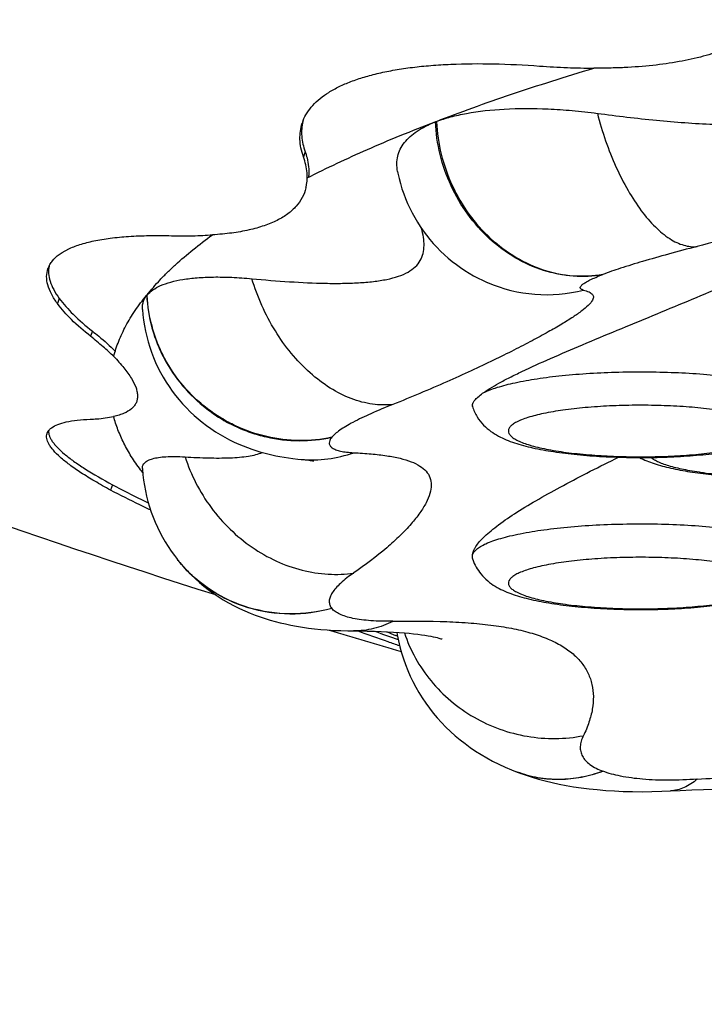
# Model space of a CAD drawing. Header units: millimetres. Extents: x -312 to 514, y -125 to 638.
# Tile 17 of 42: x -226.18 to -222.55, y 602.12 to 607.34. Entities that reach past the tile are written whole.
import ezdxf

# ---------------------------------------------------------------- set-up
doc = ezdxf.new("R2010")
doc.units = ezdxf.units.MM
doc.header["$LTSCALE"] = 23.1
doc.layers.get('0').update_dxf_attribs({"linetype": 'CONTINUOUS'})

msp = doc.modelspace()

# ---------------------------------------------------------------- linework, layer by layer
at = {"color": 7, "linetype": 'CONTINUOUS'}
for p, q in [((-223.9769, 606.8022), (-223.9761, 606.8026)), ((-223.9761, 606.8026), (-223.9749, 606.803)), ((-223.9714, 606.8042), (-223.9709, 606.8044)), ((-223.7026, 605.9509), (-223.6997, 605.9496)), ((-223.7796, 605.2933), (-223.7802, 605.296)), ((-223.7796, 605.2933), (-223.7793, 605.2922)), ((-224.6882, 605.0123), (-224.687, 605.0121)), ((-225.5361, 604.9528), (-225.5388, 604.9563)), ((-225.5274, 604.9418), (-225.5361, 604.9528)), ((-225.3392, 604.475), (-225.3441, 604.4812)), ((-225.3392, 604.475), (-225.3377, 604.4732)), ((-225.3377, 604.4732), (-225.3362, 604.4714)), ((-225.3316, 604.4658), (-225.3362, 604.4714)), ((-224.177, 604.074), (-224.1885, 604.0787)), ((-223.5524, 603.3578), (-223.5504, 603.357)), ((-223.5504, 603.357), (-223.5456, 603.3551)), ((-223.5456, 603.3551), (-223.5448, 603.3548)), ((-223.5422, 603.3539), (-223.5448, 603.3548))]:
    msp.add_line(p, q, dxfattribs=at)
at = {"color": 9, "linetype": 'CONTINUOUS'}
for p, q in [((-223.9705, 606.8045), (-223.9704, 606.8029)), ((-224.6667, 606.6436), (-224.6755, 606.6164)), ((-225.5045, 605.8818), (-225.5046, 605.8839)), ((-225.9702, 605.8656), (-225.9798, 605.8379)), ((-225.7948, 605.6925), (-225.8043, 605.6648)), ((-225.6886, 604.8775), (-225.698, 604.8492))]:
    msp.add_line(p, q, dxfattribs=at)
at = {"color": 7, "linetype": 'CONTINUOUS'}
for points in [[(-224.1768, 606.5383), (-224.175, 606.5294), (-224.1687, 606.5018), (-224.1615, 606.4746), (-224.1534, 606.4476), (-224.1444, 606.421), (-224.1345, 606.3948), (-224.1237, 606.369), (-224.112, 606.3436), (-224.0994, 606.3187), (-224.086, 606.2942), (-224.0716, 606.27), (-224.0565, 606.2464), (-224.0404, 606.2233), (-224.0236, 606.2007), (-224.006, 606.1787), (-223.9876, 606.1573), (-223.9686, 606.1366), (-223.949, 606.1167), (-223.9288, 606.0976), (-223.908, 606.0792), (-223.8868, 606.0617), (-223.8651, 606.0449), (-223.8429, 606.029), (-223.8203, 606.0139), (-223.7972, 605.9996), (-223.7739, 605.9861), (-223.7502, 605.9735), (-223.7262, 605.9616), (-223.7026, 605.9509)], [(-225.5293, 605.8076), (-225.5268, 605.7783), (-225.5233, 605.7495), (-225.5188, 605.7208), (-225.5133, 605.6922), (-225.5068, 605.6637), (-225.4993, 605.6355), (-225.4908, 605.6075), (-225.4813, 605.5799), (-225.4708, 605.5526), (-225.4594, 605.5256), (-225.447, 605.4991), (-225.4337, 605.473), (-225.4195, 605.4474), (-225.4043, 605.4223), (-225.3883, 605.3978), (-225.3714, 605.3738), (-225.3537, 605.3505), (-225.3353, 605.3279), (-225.3162, 605.306), (-225.2965, 605.2849), (-225.2761, 605.2646), (-225.2553, 605.2452), (-225.234, 605.2266), (-225.2122, 605.2087), (-225.1898, 605.1916), (-225.1664, 605.175), (-225.1423, 605.159), (-225.1176, 605.1438), (-225.0925, 605.1295), (-225.0674, 605.1163), (-225.0426, 605.1041), (-225.0183, 605.0931), (-224.9947, 605.0832), (-224.972, 605.0743), (-224.9498, 605.0664), (-224.9282, 605.0592), (-224.907, 605.0527), (-224.886, 605.0467), (-224.8651, 605.0413), (-224.844, 605.0362), (-224.8226, 605.0316), (-224.8008, 605.0274), (-224.7785, 605.0235), (-224.7553, 605.02), (-224.7312, 605.0168), (-224.7059, 605.0139), (-224.6882, 605.0123)], [(-224.687, 605.0118), (-224.6787, 605.0111), (-224.667, 605.01), (-224.6567, 605.0089), (-224.6476, 605.0078), (-224.6398, 605.0068), (-224.6333, 605.0059), (-224.628, 605.0051), (-224.6239, 605.0044), (-224.6211, 605.0039), (-224.6201, 605.0037)], [(-225.5295, 604.9634), (-225.5293, 604.9599), (-225.5268, 604.931)], [(-225.5268, 604.931), (-225.5234, 604.9021), (-225.519, 604.8733), (-225.5137, 604.8447), (-225.5074, 604.8163), (-225.5001, 604.7881), (-225.4919, 604.7602), (-225.4828, 604.7326), (-225.4727, 604.7053), (-225.4617, 604.6783), (-225.4498, 604.6518), (-225.437, 604.6256), (-225.4233, 604.5999), (-225.4087, 604.5746), (-225.3933, 604.5498), (-225.3769, 604.5255), (-225.3598, 604.5017), (-225.3441, 604.4813)], [(-225.3316, 604.4659), (-225.3134, 604.4446), (-225.2927, 604.422), (-225.2715, 604.4004), (-225.2499, 604.3798), (-225.2276, 604.3598), (-225.2044, 604.3405), (-225.1803, 604.3217), (-225.1549, 604.3033), (-225.1284, 604.2853), (-225.1007, 604.268), (-225.0723, 604.2515), (-225.0436, 604.2361), (-225.0148, 604.2218), (-224.9866, 604.2089), (-224.9589, 604.1972), (-224.932, 604.1867), (-224.9055, 604.1771), (-224.8792, 604.1683), (-224.8529, 604.1603), (-224.8262, 604.1528), (-224.7989, 604.1457), (-224.7707, 604.1392), (-224.7418, 604.1331), (-224.7119, 604.1275), (-224.6811, 604.1224), (-224.6495, 604.1179), (-224.617, 604.1139), (-224.5836, 604.1105), (-224.5493, 604.1077), (-224.514, 604.1055), (-224.4777, 604.1038), (-224.4404, 604.1028), (-224.411, 604.1025)], [(-224.411, 604.1022), (-224.3777, 604.102), (-224.3374, 604.1015), (-224.2994, 604.1006), (-224.2636, 604.0995), (-224.2299, 604.098), (-224.1982, 604.0964), (-224.1686, 604.0945), (-224.1409, 604.0923), (-224.1153, 604.09), (-224.0916, 604.0876), (-224.0698, 604.085), (-224.0499, 604.0824), (-224.0318, 604.0797), (-224.0154, 604.077), (-224.0008, 604.0743), (-223.9878, 604.0717), (-223.9765, 604.0692), (-223.9668, 604.0668), (-223.9587, 604.0647), (-223.952, 604.0628), (-223.9467, 604.0612), (-223.9428, 604.0599), (-223.9403, 604.059)], [(-224.1805, 604.0952), (-224.1781, 604.0812), (-224.1718, 604.0492), (-224.1644, 604.0174), (-224.1558, 603.9858), (-224.1461, 603.9546), (-224.1352, 603.9237), (-224.1232, 603.8931), (-224.1101, 603.863), (-224.0958, 603.8334), (-224.0805, 603.8042), (-224.064, 603.7755), (-224.0465, 603.7473), (-224.0279, 603.7198), (-224.0082, 603.6928), (-223.9876, 603.6665), (-223.9661, 603.6409), (-223.9436, 603.6161), (-223.9204, 603.5922), (-223.8963, 603.569), (-223.8714, 603.5467), (-223.8458, 603.5253), (-223.8193, 603.5046), (-223.792, 603.4847), (-223.7637, 603.4656), (-223.7345, 603.4471), (-223.7043, 603.4294), (-223.673, 603.4124), (-223.6406, 603.3961), (-223.6072, 603.3806), (-223.5726, 603.3659), (-223.5524, 603.3578)], [(-223.5422, 603.3539), (-223.5278, 603.3486), (-223.4959, 603.3374), (-223.463, 603.3268), (-223.429, 603.3168), (-223.394, 603.3074), (-223.358, 603.2987), (-223.321, 603.2906), (-223.2828, 603.2832), (-223.2434, 603.2765), (-223.2029, 603.2705), (-223.1611, 603.2652), (-223.1179, 603.2607), (-223.0735, 603.2569), (-223.0276, 603.2539), (-222.9802, 603.2517), (-222.9314, 603.2504), (-222.881, 603.25), (-222.8291, 603.2505), (-222.7757, 603.252), (-222.7305, 603.254)], [(-222.7305, 603.2537), (-222.679, 603.2562), (-222.6165, 603.2589), (-222.5559, 603.2611), (-222.4972, 603.2626)]]:
    msp.add_lwpolyline(points, dxfattribs=at)
for centre, radius, start, end in [((-224.4643, 606.7233), 0.2301, 158.2662, 161.7853), ((-224.9086, 606.5103), 0.2529, 350.6287, 358.7342), ((-224.8921, 606.5338), 0.2452, 354.056, 356.0674), ((-224.8924, 606.5079), 0.2365, 346.3157, 350.5659), ((-225.9088, 605.981), 0.1284, 153.6552, 160.7414), ((-225.448, 605.8357), 0.075, 141.6626, 142.3755), ((-209.8517, 652.4241), 50.5, 248.811, 252.37486), ((-209.8516, 652.4243), 50.5003, 253.0921, 253.54335), ((-221.5742, 611.7321), 8.1028, 250.36398, 251.28896), ((-221.5863, 610.3785), 6.816, 247.13073, 247.55637)]:
    msp.add_arc(centre, radius, start, end, dxfattribs=at)
at = {"color": 9, "linetype": 'CONTINUOUS'}
for centre, radius, start, end in [((-223.388, 606.6731), 0.7878, 246.6914, 284.4218), ((-223.7442, 605.3029), 0.0367, 190.9048, 195.1796), ((-223.7428, 605.3033), 0.0381, 195.1663, 196.9426), ((-224.7554, 604.9475), 0.751, 218.9831, 220.4671), ((-223.3311, 603.9288), 0.6125, 249.0176, 250.4696)]:
    msp.add_arc(centre, radius, start, end, dxfattribs=at)
at = {"color": 7, "linetype": 'CONTINUOUS'}
for points, knots in [([(-222.1806, 607.3437), (-222.2272, 607.2984), (-222.3133, 607.2407), (-222.4435, 607.1837), (-222.5589, 607.1471), (-222.6871, 607.1191), (-222.8271, 607.0994), (-222.9509, 607.09), (-223.055, 607.0868), (-223.1088, 607.0866), (-223.1361, 607.0869)], [0, 0, 0, 0, 0.19259, 0.302056, 0.421385, 0.551119, 0.690913, 0.840481, 0.918998, 1, 1, 1, 1]), ([(-223.1175, 606.8471), (-223.0135, 606.8333), (-222.8092, 606.809), (-222.5562, 606.7893), (-222.362, 606.7845), (-222.2265, 606.788), (-222.1015, 606.7998), (-221.9898, 606.8214), (-221.8937, 606.8536), (-221.8142, 606.8956), (-221.7503, 606.9457), (-221.6844, 607.0189), (-221.6263, 607.1229), (-221.5982, 607.2121), (-221.5874, 607.2572)], [0, 0, 0, 0, 0.178867, 0.350785, 0.432516, 0.509981, 0.581737, 0.646446, 0.703553, 0.753863, 0.799119, 0.841204, 0.921057, 1, 1, 1, 1]), ([(-224.6781, 606.8085), (-224.6723, 606.8229), (-224.6575, 606.8514), (-224.6152, 606.9057), (-224.5563, 606.952), (-224.4856, 606.9903), (-224.4225, 607.0171), (-224.3648, 607.0366), (-224.315, 607.0506), (-224.2607, 607.0636), (-224.2039, 607.0753), (-224.1448, 607.0847), (-224.0813, 607.0934), (-223.9979, 607.1017), (-223.8548, 607.1105), (-223.6625, 607.1118), (-223.5054, 607.1039), (-223.4238, 607.0979)], [0, 0, 0, 0, 0.034643, 0.071065, 0.152506, 0.199057, 0.249879, 0.30507, 0.33444, 0.365078, 0.429445, 0.463426, 0.498502, 0.572069, 0.649942, 0.81776, 1, 1, 1, 1]), ([(-223.9709, 606.8044), (-223.9067, 606.8289), (-223.775, 606.879), (-223.5709, 606.9493), (-223.3569, 607.0195), (-223.2107, 607.0646), (-223.1361, 607.0869)], [0, 0, 0, 0, 0.233762, 0.479425, 0.734817, 1, 1, 1, 1]), ([(-223.4238, 607.0979), (-223.3749, 607.0943), (-223.2789, 607.0886), (-223.1828, 607.087), (-223.1357, 607.0871)], [0, 0, 0, 0, 0.510262, 1, 1, 1, 1]), ([(-223.9704, 606.8038), (-223.9459, 606.8131), (-223.8931, 606.8297), (-223.7741, 606.856), (-223.6013, 606.8742), (-223.4141, 606.8739), (-223.2492, 606.8627), (-223.1621, 606.853), (-223.1175, 606.8471)], [0, 0, 0, 0, 0.091277, 0.192428, 0.424353, 0.694699, 0.843337, 1, 1, 1, 1]), ([(-224.6755, 606.6164), (-224.6811, 606.6318), (-224.6899, 606.6624), (-224.6954, 606.7086), (-224.6932, 606.753), (-224.687, 606.7814), (-224.6829, 606.7952)], [0, 0, 0, 0, 0.270342, 0.522516, 0.763525, 1, 1, 1, 1]), ([(-224.6789, 606.8039), (-224.6847, 606.7787), (-224.6888, 606.7238), (-224.6764, 606.6702), (-224.6667, 606.6436)], [0, 0, 0, 0, 0.47742, 1, 1, 1, 1]), ([(-224.6558, 606.5047), (-224.5511, 606.5581), (-224.3872, 606.6348), (-224.1597, 606.7315), (-224.0389, 606.7787), (-223.9769, 606.8025)], [0, 0, 0, 0, 0.475599, 0.731285, 1, 1, 1, 1]), ([(-224.1768, 606.5383), (-224.1795, 606.5521), (-224.1823, 606.5796), (-224.1774, 606.6203), (-224.1635, 606.6582), (-224.1411, 606.6933), (-224.1106, 606.7252), (-224.0796, 606.7489), (-224.0513, 606.7663), (-224.0194, 606.7833), (-223.9944, 606.7953), (-223.9769, 606.8022)], [0, 0, 0, 0, 0.11671, 0.227051, 0.336152, 0.448869, 0.569268, 0.700282, 0.770698, 0.844351, 1, 1, 1, 1]), ([(-223.9769, 606.8025), (-223.9762, 606.8025), (-223.9752, 606.8026), (-223.9741, 606.8032), (-223.9729, 606.8036), (-223.972, 606.8039), (-223.9714, 606.8042)], [0, 0, 0, 0, 0.345783, 0.501662, 0.669516, 1, 1, 1, 1]), ([(-224.6557, 606.5047), (-224.6556, 606.5136), (-224.6571, 606.5515), (-224.666, 606.589), (-224.6755, 606.6164)], [0, 0, 0, 0, 0.234248, 1, 1, 1, 1]), ([(-224.6667, 606.6436), (-224.6629, 606.6327), (-224.6505, 606.5917), (-224.6454, 606.5482), (-224.6475, 606.517)], [0, 0, 0, 0, 0.270751, 1, 1, 1, 1]), ([(-221.0475, 606.5645), (-221.2674, 606.5093), (-221.6261, 606.4092), (-222.1386, 606.2631), (-222.4338, 606.1819), (-222.5891, 606.141)], [0, 0, 0, 0, 0.42544, 0.698759, 1, 1, 1, 1]), ([(-224.6626, 606.4519), (-224.6669, 606.4342), (-224.6801, 606.3992), (-224.7131, 606.3522), (-224.7587, 606.3113), (-224.8166, 606.2768), (-224.8862, 606.2489), (-224.967, 606.2267), (-225.0414, 606.2137), (-225.1063, 606.2065), (-225.1406, 606.2038), (-225.1581, 606.2029)], [0, 0, 0, 0, 0.092635, 0.187319, 0.288874, 0.401383, 0.527623, 0.668592, 0.82568, 0.9107, 1, 1, 1, 1]), ([(-226.0064, 606.065), (-225.9963, 606.0776), (-225.9809, 606.0918), (-225.9602, 606.1063), (-225.9482, 606.1134), (-225.9356, 606.1204), (-225.9175, 606.1298), (-225.8927, 606.1405), (-225.8478, 606.1563), (-225.7835, 606.1725), (-225.697, 606.1865), (-225.5991, 606.1956), (-225.4904, 606.1997), (-225.4144, 606.1992), (-225.3748, 606.1983)], [0, 0, 0, 0, 0.073289, 0.09343, 0.114535, 0.136408, 0.158911, 0.206874, 0.258774, 0.374647, 0.506923, 0.655581, 0.820201, 1, 1, 1, 1]), ([(-225.5048, 605.8838), (-225.4938, 605.8973), (-225.4715, 605.9246), (-225.4357, 605.9652), (-225.3962, 606.0051), (-225.3386, 606.059), (-225.2601, 606.1265), (-225.1932, 606.1774), (-225.1581, 606.2029)], [0, 0, 0, 0, 0.110549, 0.224247, 0.343123, 0.466562, 0.724791, 1, 1, 1, 1]), ([(-225.3748, 606.1983), (-225.3372, 606.1973), (-225.2648, 606.1969), (-225.1925, 606.2004), (-225.1578, 606.203)], [0, 0, 0, 0, 0.519268, 1, 1, 1, 1]), ([(-224.9493, 605.9701), (-224.8827, 605.9638), (-224.7527, 605.9533), (-224.5924, 605.9457), (-224.4706, 605.9451), (-224.3859, 605.9479), (-224.3073, 605.9543), (-224.2362, 605.9651), (-224.1743, 605.981), (-224.1228, 606.0025), (-224.0827, 606.0305), (-224.055, 606.0648), (-224.0397, 606.104), (-224.0351, 606.1464), (-224.0387, 606.1911), (-224.0454, 606.2212), (-224.0496, 606.2365)], [0, 0, 0, 0, 0.182398, 0.35536, 0.436948, 0.514234, 0.586209, 0.651727, 0.70979, 0.759986, 0.803109, 0.841501, 0.87832, 0.916208, 0.95661, 1, 1, 1, 1]), ([(-226.0243, 606.037), (-226.0271, 606.0244), (-226.0288, 605.997), (-226.0197, 605.9544), (-225.9999, 605.9097), (-225.9811, 605.8805), (-225.9702, 605.8656)], [0, 0, 0, 0, 0.20943, 0.438936, 0.699815, 1, 1, 1, 1]), ([(-226.0238, 606.038), (-226.0227, 606.0404), (-226.0176, 606.0498), (-226.0115, 606.0587), (-226.0064, 606.065)], [0, 0, 0, 0, 0.244829, 1, 1, 1, 1]), ([(-225.9798, 605.8379), (-225.9917, 605.8542), (-226.0119, 605.8858), (-226.0321, 605.9347), (-226.0394, 605.981), (-226.0346, 606.0102), (-226.03, 606.0234)], [0, 0, 0, 0, 0.303144, 0.563233, 0.790457, 1, 1, 1, 1]), ([(-225.5046, 605.8833), (-225.4959, 605.8937), (-225.4734, 605.9132), (-225.4306, 605.936), (-225.3767, 605.9542), (-225.3119, 605.9678), (-225.2361, 605.9765), (-225.1497, 605.9801), (-225.0528, 605.9782), (-224.9849, 605.9734), (-224.9493, 605.9701)], [0, 0, 0, 0, 0.070392, 0.153016, 0.250636, 0.364891, 0.496651, 0.646407, 0.814306, 1, 1, 1, 1]), ([(-223.7263, 605.3625), (-223.7137, 605.3716), (-223.6852, 605.3902), (-223.6371, 605.4179), (-223.5802, 605.4478), (-223.4897, 605.4921), (-223.3609, 605.5502), (-223.1921, 605.6222), (-223.0105, 605.6975), (-222.7631, 605.7997), (-222.5773, 605.8774), (-222.4549, 605.9297)], [0, 0, 0, 0, 0.033287, 0.073273, 0.119526, 0.171512, 0.290147, 0.42372, 0.566567, 0.713329, 1, 1, 1, 1]), ([(-225.6818, 605.5575), (-225.6746, 605.5851), (-225.6561, 605.6407), (-225.6176, 605.7221), (-225.5686, 605.8038), (-225.5287, 605.8554), (-225.5076, 605.8816)], [0, 0, 0, 0, 0.231118, 0.472759, 0.727715, 1, 1, 1, 1]), ([(-225.5293, 605.8076), (-225.5298, 605.8143), (-225.5297, 605.8275), (-225.5261, 605.8435), (-225.5216, 605.8556), (-225.5164, 605.8676), (-225.5115, 605.8762), (-225.5074, 605.8815)], [0, 0, 0, 0, 0.255207, 0.50135, 0.624141, 0.747666, 1, 1, 1, 1]), ([(-225.5076, 605.8816), (-225.5072, 605.8816), (-225.5068, 605.8817), (-225.5062, 605.8819), (-225.5061, 605.8823), (-225.5056, 605.8827), (-225.5052, 605.8832), (-225.505, 605.8835)], [0, 0, 0, 0, 0.286347, 0.429204, 0.51457, 0.613995, 1, 1, 1, 1]), ([(-225.8043, 605.6648), (-225.8397, 605.6926), (-225.9023, 605.7465), (-225.9575, 605.8081), (-225.9798, 605.8379)], [0, 0, 0, 0, 0.547744, 1, 1, 1, 1]), ([(-225.9702, 605.8656), (-225.9479, 605.8357), (-225.8927, 605.7742), (-225.8302, 605.7204), (-225.7948, 605.6925)], [0, 0, 0, 0, 0.452256, 1, 1, 1, 1]), ([(-225.7948, 605.6925), (-225.7834, 605.6835), (-225.7416, 605.6496), (-225.7013, 605.6138), (-225.6733, 605.5863)], [0, 0, 0, 0, 0.270927, 1, 1, 1, 1]), ([(-225.6817, 605.5575), (-225.6999, 605.5755), (-225.74, 605.6122), (-225.7818, 605.6469), (-225.8043, 605.6648)], [0, 0, 0, 0, 0.471992, 1, 1, 1, 1]), ([(-225.6818, 605.5575), (-225.6627, 605.538), (-225.6289, 605.5011), (-225.5884, 605.4459), (-225.5658, 605.402), (-225.5569, 605.3698), (-225.5546, 605.3484), (-225.5566, 605.3286), (-225.5628, 605.3104), (-225.5731, 605.294), (-225.5929, 605.2736), (-225.6204, 605.258), (-225.653, 605.2466), (-225.6718, 605.2421), (-225.6819, 605.2401)], [0, 0, 0, 0, 0.189719, 0.348047, 0.47654, 0.530935, 0.57999, 0.62524, 0.668736, 0.712663, 0.759003, 0.865482, 0.928737, 1, 1, 1, 1]), ([(-223.7683, 605.325), (-223.7631, 605.3314), (-223.7497, 605.3447), (-223.7348, 605.3563), (-223.7263, 605.3625)], [0, 0, 0, 0, 0.438178, 1, 1, 1, 1]), ([(-223.7802, 605.296), (-223.7805, 605.2981), (-223.7804, 605.3041), (-223.7764, 605.3143), (-223.7713, 605.3213), (-223.7683, 605.325)], [0, 0, 0, 0, 0.198671, 0.550329, 1, 1, 1, 1]), ([(-223.7793, 605.2922), (-223.7735, 605.2731), (-223.7574, 605.2377), (-223.7229, 605.1938), (-223.6837, 605.1604), (-223.6428, 605.1352), (-223.6007, 605.1155), (-223.5406, 605.0933), (-223.4569, 605.0713), (-223.3457, 605.0513), (-223.2214, 605.0362), (-223.0868, 605.0262), (-222.9455, 605.0214), (-222.8024, 605.022), (-222.6622, 605.0279), (-222.5295, 605.039), (-222.4079, 605.0551), (-222.2996, 605.0763), (-222.2181, 605.0996), (-222.1596, 605.1234), (-222.1181, 605.1451), (-222.0777, 605.1734), (-222.0536, 605.1975), (-222.0425, 605.2112)], [0, 0, 0, 0, 0.031938, 0.061742, 0.088963, 0.114194, 0.138653, 0.163471, 0.216939, 0.277393, 0.344802, 0.417771, 0.494193, 0.571619, 0.647504, 0.719448, 0.785462, 0.844366, 0.896566, 0.921114, 0.945747, 0.971692, 1, 1, 1, 1]), ([(-226.011, 605.1798), (-226.0011, 605.1871), (-225.9757, 605.1997), (-225.9298, 605.2123), (-225.872, 605.221), (-225.8295, 605.224), (-225.8063, 605.2249)], [0, 0, 0, 0, 0.174025, 0.396551, 0.671649, 1, 1, 1, 1]), ([(-225.8063, 605.2249), (-225.7946, 605.2254), (-225.7528, 605.2278), (-225.7111, 605.2333), (-225.6817, 605.2403)], [0, 0, 0, 0, 0.279057, 1, 1, 1, 1]), ([(-225.5388, 604.9563), (-225.5477, 604.9679), (-225.565, 604.9909), (-225.5883, 605.0264), (-225.609, 605.062), (-225.6336, 605.1088), (-225.6599, 605.1675), (-225.6755, 605.216), (-225.6819, 605.2401)], [0, 0, 0, 0, 0.137336, 0.269711, 0.397981, 0.523302, 0.766203, 1, 1, 1, 1]), ([(-225.698, 604.8492), (-225.7264, 604.8645), (-225.7794, 604.8941), (-225.8525, 604.9389), (-225.9138, 604.9811), (-225.9631, 605.0204), (-225.9956, 605.0524), (-226.0149, 605.0765), (-226.0255, 605.0928), (-226.0328, 605.1083), (-226.0365, 605.1231), (-226.0378, 605.1371), (-226.0358, 605.1459), (-226.0344, 605.15)], [0, 0, 0, 0, 0.205223, 0.387143, 0.54532, 0.678924, 0.78829, 0.83465, 0.875692, 0.911602, 0.943274, 0.972454, 1, 1, 1, 1]), ([(-226.0344, 605.15), (-226.0339, 605.1514), (-226.0317, 605.1571), (-226.0285, 605.1624), (-226.0256, 605.166)], [0, 0, 0, 0, 0.244296, 1, 1, 1, 1]), ([(-226.0275, 605.1632), (-226.0276, 605.1589), (-226.0269, 605.1523), (-226.0249, 605.1436), (-226.0222, 605.1341), (-226.0163, 605.1219), (-226.0069, 605.1068), (-225.9946, 605.0911), (-225.9739, 605.0681), (-225.9407, 605.0378), (-225.8922, 605.0007), (-225.8085, 604.9444), (-225.7386, 604.9044), (-225.6886, 604.8775)], [0, 0, 0, 0, 0.028265, 0.04325, 0.058744, 0.093162, 0.131991, 0.1756, 0.223966, 0.336179, 0.470216, 0.625945, 1, 1, 1, 1]), ([(-226.0256, 605.166), (-226.0246, 605.1673), (-226.0202, 605.1723), (-226.0151, 605.1767), (-226.011, 605.1798)], [0, 0, 0, 0, 0.236688, 1, 1, 1, 1]), ([(-222.8947, 605.0218), (-222.8696, 605.0091), (-222.8147, 604.9877), (-222.7249, 604.9639), (-222.6241, 604.945), (-222.512, 604.9303), (-222.3905, 604.9199), (-222.2185, 604.9118), (-222.0445, 604.9127), (-221.8741, 604.9227), (-221.7552, 604.9345), (-221.6466, 604.9504), (-221.5493, 604.9707), (-221.4624, 604.9965), (-221.3962, 605.0263), (-221.3474, 605.059), (-221.3121, 605.0915), (-221.2814, 605.133), (-221.2669, 605.1658), (-221.2616, 605.1833)], [0, 0, 0, 0, 0.048657, 0.101357, 0.16036, 0.225763, 0.296539, 0.371054, 0.523276, 0.596823, 0.666074, 0.729548, 0.786499, 0.837548, 0.885962, 0.911309, 0.938683, 0.968405, 1, 1, 1, 1]), ([(-225.3031, 605.0255), (-225.2617, 605.0229), (-225.1825, 605.0192), (-225.0861, 605.019), (-225.0158, 605.0231), (-224.9696, 605.0283), (-224.9292, 605.0362), (-224.9047, 605.0441), (-224.8939, 605.0489)], [0, 0, 0, 0, 0.301701, 0.576477, 0.700657, 0.813848, 0.914195, 1, 1, 1, 1]), ([(-225.5295, 604.9634), (-225.5298, 604.969), (-225.5283, 604.9807), (-225.5173, 604.996), (-225.4991, 605.0078), (-225.474, 605.0169), (-225.4418, 605.0233), (-225.4022, 605.0271), (-225.3551, 605.0279), (-225.3213, 605.0266), (-225.3031, 605.0255)], [0, 0, 0, 0, 0.065771, 0.133636, 0.215224, 0.317917, 0.445843, 0.601359, 0.785958, 1, 1, 1, 1]), ([(-223.7801, 604.5028), (-223.7794, 604.5104), (-223.7764, 604.5224), (-223.7692, 604.5377), (-223.7588, 604.5551), (-223.741, 604.578), (-223.7137, 604.606), (-223.68, 604.6356), (-223.624, 604.6791), (-223.5401, 604.7357), (-223.425, 604.8047), (-223.2947, 604.8766), (-223.1533, 604.9503), (-223.0554, 604.9991), (-223.0053, 605.0237)], [0, 0, 0, 0, 0.02422, 0.03815, 0.053426, 0.088365, 0.129472, 0.176771, 0.230087, 0.353429, 0.496163, 0.654274, 0.823578, 1, 1, 1, 1]), ([(-225.4866, 604.7438), (-225.5056, 604.7527), (-225.5767, 604.7865), (-225.647, 604.822), (-225.698, 604.8492)], [0, 0, 0, 0, 0.266374, 1, 1, 1, 1]), ([(-225.6886, 604.8775), (-225.6738, 604.8696), (-225.6111, 604.8366), (-225.5474, 604.8052), (-225.4984, 604.782)], [0, 0, 0, 0, 0.235324, 1, 1, 1, 1]), ([(-223.7779, 604.4815), (-223.7785, 604.4832), (-223.7803, 604.4901), (-223.7805, 604.4974), (-223.7801, 604.5028)], [0, 0, 0, 0, 0.244135, 1, 1, 1, 1]), ([(-223.7779, 604.4816), (-223.7733, 604.4673), (-223.7614, 604.4403), (-223.7449, 604.416), (-223.7359, 604.4049)], [0, 0, 0, 0, 0.511952, 1, 1, 1, 1]), ([(-223.7359, 604.4049), (-223.7248, 604.3912), (-223.7007, 604.3671), (-223.6603, 604.3389), (-223.6188, 604.3171), (-223.5602, 604.2933), (-223.4788, 604.27), (-223.3705, 604.2488), (-223.2489, 604.2327), (-223.1161, 604.2216), (-222.9759, 604.2157), (-222.8328, 604.2151), (-222.6916, 604.2199), (-222.5569, 604.23), (-222.4327, 604.245), (-222.3215, 604.2651), (-222.2378, 604.2871), (-222.1777, 604.3093), (-222.1356, 604.329), (-222.0947, 604.3541), (-222.0555, 604.3875), (-222.021, 604.4314), (-222.0049, 604.4669), (-221.9991, 604.4859)], [0, 0, 0, 0, 0.028309, 0.054255, 0.078887, 0.103436, 0.155637, 0.214542, 0.280556, 0.352501, 0.428387, 0.505813, 0.582236, 0.655204, 0.722613, 0.783067, 0.836534, 0.861352, 0.88581, 0.911041, 0.938261, 0.968064, 1, 1, 1, 1]), ([(-224.1658, 604.0233), (-224.1861, 604.0302), (-224.2607, 604.0556), (-224.3349, 604.082), (-224.3886, 604.1021)], [0, 0, 0, 0, 0.272057, 1, 1, 1, 1])]:
    msp.add_open_spline(points, degree=3, knots=knots, dxfattribs=at)
at = {"color": 9, "linetype": 'CONTINUOUS'}
for points, knots in [([(-223.1176, 606.8472), (-223.105, 606.798), (-223.0763, 606.7018), (-223.0221, 606.565), (-222.9593, 606.4406), (-222.8898, 606.3331), (-222.8162, 606.2462), (-222.7507, 606.191), (-222.6981, 606.1614), (-222.6608, 606.147), (-222.6244, 606.1396), (-222.6005, 606.1395), (-222.589, 606.1407)], [0, 0, 0, 0, 0.162754, 0.321365, 0.47141, 0.608867, 0.730777, 0.835475, 0.881511, 0.923794, 0.962982, 1, 1, 1, 1]), ([(-223.0893, 605.9922), (-223.1408, 605.9832), (-223.2476, 605.9781), (-223.4067, 606.0089), (-223.558, 606.0772), (-223.6941, 606.179), (-223.8093, 606.3089), (-223.8983, 606.4607), (-223.9567, 606.6274), (-223.9735, 606.7441), (-223.9761, 606.8024)], [0, 0, 0, 0, 0.116102, 0.234953, 0.35675, 0.481828, 0.609923, 0.739934, 0.870443, 1, 1, 1, 1]), ([(-223.9704, 606.8029), (-223.9677, 606.7447), (-223.9506, 606.6282), (-223.8922, 606.4618), (-223.8034, 606.3101), (-223.6883, 606.1804), (-223.5524, 606.0792), (-223.4025, 606.0108), (-223.2456, 605.9787), (-223.1401, 605.9834), (-223.0893, 605.9922)], [0, 0, 0, 0, 0.130033, 0.261023, 0.391466, 0.519986, 0.645513, 0.767142, 0.884862, 1, 1, 1, 1]), ([(-222.5891, 606.141), (-222.6399, 606.1277), (-222.7364, 606.1019), (-222.872, 606.0638), (-222.9882, 606.0282), (-223.0583, 606.0041), (-223.0893, 605.9922)], [0, 0, 0, 0, 0.301795, 0.574279, 0.809338, 1, 1, 1, 1]), ([(-223.1918, 605.9101), (-223.194, 605.9106), (-223.1981, 605.9119), (-223.2032, 605.9144), (-223.2068, 605.9175), (-223.2086, 605.9213), (-223.2082, 605.9256), (-223.206, 605.93), (-223.2021, 605.9347), (-223.1938, 605.9422), (-223.1787, 605.9521), (-223.1551, 605.9646), (-223.1246, 605.9783), (-223.1018, 605.9874), (-223.0893, 605.9922)], [0, 0, 0, 0, 0.042897, 0.077409, 0.104694, 0.128002, 0.151954, 0.180993, 0.217813, 0.263764, 0.385484, 0.548756, 0.753831, 1, 1, 1, 1]), ([(-224.2015, 605.3035), (-224.2374, 605.2992), (-224.3131, 605.3008), (-224.4263, 605.3312), (-224.5381, 605.3884), (-224.6838, 605.4997), (-224.8384, 605.6906), (-224.9201, 605.8732), (-224.9492, 605.97)], [0, 0, 0, 0, 0.100873, 0.208457, 0.324391, 0.448837, 0.717824, 1, 1, 1, 1]), ([(-225.5066, 605.8815), (-225.5038, 605.8237), (-225.4898, 605.7369), (-225.4527, 605.6265), (-225.4036, 605.5201), (-225.3209, 605.3978), (-225.2139, 605.2957), (-225.1169, 605.229), (-225.0392, 605.187), (-224.9575, 605.1537), (-224.8449, 605.1216), (-224.6991, 605.1048), (-224.5824, 605.1169), (-224.5258, 605.1292)], [0, 0, 0, 0, 0.123937, 0.186302, 0.24885, 0.374212, 0.499908, 0.562852, 0.625738, 0.688541, 0.751246, 0.876035, 1, 1, 1, 1]), ([(-224.5258, 605.1292), (-224.5821, 605.1171), (-224.6983, 605.1055), (-224.8722, 605.1267), (-225.011, 605.1751), (-225.1142, 605.2307), (-225.2112, 605.2971), (-225.3181, 605.399), (-225.4009, 605.5211), (-225.4501, 605.6273), (-225.4873, 605.7374), (-225.5015, 605.824), (-225.5045, 605.8818)], [0, 0, 0, 0, 0.123613, 0.248077, 0.373413, 0.436376, 0.4994, 0.625258, 0.750813, 0.813461, 0.875916, 1, 1, 1, 1]), ([(-223.1918, 605.9101), (-223.1816, 605.9075), (-223.1675, 605.9033), (-223.1519, 605.8946), (-223.1441, 605.8878), (-223.1394, 605.8798), (-223.1384, 605.8707), (-223.1408, 605.861), (-223.1465, 605.8506), (-223.1553, 605.8393), (-223.1727, 605.8213), (-223.2032, 605.7965), (-223.25, 605.7641), (-223.3097, 605.727), (-223.3821, 605.6853), (-223.4668, 605.6393), (-223.5634, 605.5893), (-223.6713, 605.536), (-223.7899, 605.4799), (-223.9669, 605.4), (-224.1056, 605.3417), (-224.2015, 605.3035)], [0, 0, 0, 0, 0.024522, 0.033866, 0.041618, 0.048346, 0.054939, 0.06237, 0.071374, 0.082392, 0.095677, 0.129596, 0.173815, 0.228468, 0.293485, 0.368559, 0.453284, 0.54707, 0.649286, 0.759283, 1, 1, 1, 1]), ([(-223.7263, 605.3624), (-223.7164, 605.3677), (-223.6941, 605.3779), (-223.6413, 605.3972), (-223.5604, 605.4184), (-223.4479, 605.4393), (-223.3178, 605.4562), (-223.1743, 605.4684), (-223.0217, 605.4756), (-222.865, 605.4774), (-222.7091, 605.4739), (-222.5588, 605.4651), (-222.4189, 605.4515), (-222.2938, 605.4333), (-222.2009, 605.4141), (-222.1372, 605.3965), (-222.0978, 605.3832), (-222.0646, 605.3693), (-222.0377, 605.3549), (-222.0174, 605.3401), (-222.0036, 605.3247), (-221.9967, 605.3082), (-221.9976, 605.2971), (-221.9991, 605.2922)], [0, 0, 0, 0, 0.018827, 0.040814, 0.093943, 0.158259, 0.232013, 0.31306, 0.398976, 0.487158, 0.574928, 0.659616, 0.738668, 0.809733, 0.870772, 0.89702, 0.920211, 0.940257, 0.957145, 0.97099, 0.982133, 0.991344, 1, 1, 1, 1]), ([(-224.2015, 605.3035), (-224.2407, 605.2878), (-224.3122, 605.258), (-224.3955, 605.2187), (-224.4501, 605.1883), (-224.4819, 605.168), (-224.5069, 605.1489), (-224.5205, 605.1357), (-224.5258, 605.1292)], [0, 0, 0, 0, 0.341893, 0.626885, 0.745515, 0.847284, 0.93189, 1, 1, 1, 1]), ([(-227.9271, 605.2692), (-227.7762, 604.7153), (-227.4572, 603.6119), (-226.9213, 601.9742), (-226.3211, 600.3578), (-225.425, 598.2392), (-224.3674, 596.1877), (-223.1127, 594.2533), (-222.2364, 593.1051), (-221.4767, 592.2342), (-220.8766, 591.6071), (-220.2457, 591.0096), (-219.5838, 590.4452), (-218.8914, 589.9173), (-218.1695, 589.4288), (-217.4196, 588.9827), (-216.6436, 588.5818), (-215.8441, 588.228), (-215.024, 587.9231), (-214.1865, 587.6676), (-213.335, 587.4614), (-212.4727, 587.3042), (-211.6029, 587.1942), (-210.7284, 587.1301), (-210.1439, 587.1164), (-209.8517, 587.1164)], [0, 0, 0, 0, 0.062019, 0.12406, 0.186129, 0.248233, 0.37253, 0.434799, 0.49715, 0.52837, 0.559617, 0.590894, 0.622201, 0.653541, 0.684914, 0.716319, 0.747755, 0.77922, 0.810711, 0.842226, 0.873759, 0.905307, 0.936866, 0.968431, 1, 1, 1, 1]), ([(-222.1978, 605.141), (-222.1946, 605.145), (-222.1907, 605.1515), (-222.1889, 605.161), (-222.1897, 605.1705), (-222.1958, 605.1827), (-222.2094, 605.1959), (-222.2291, 605.2085), (-222.255, 605.2207), (-222.2868, 605.2324), (-222.3244, 605.2435), (-222.3674, 605.2538), (-222.4341, 605.267), (-222.5278, 605.2804), (-222.6498, 605.2917), (-222.781, 605.2983), (-222.9163, 605.2998), (-223.0506, 605.2962), (-223.1787, 605.2877), (-223.2958, 605.2747), (-223.3974, 605.2576), (-223.4702, 605.2397), (-223.5175, 605.2231), (-223.5446, 605.211), (-223.5655, 605.1984), (-223.5765, 605.1887), (-223.5806, 605.1838)], [0, 0, 0, 0, 0.010393, 0.015032, 0.019615, 0.029612, 0.042103, 0.05791, 0.077345, 0.100472, 0.127215, 0.157408, 0.190827, 0.266198, 0.350715, 0.441317, 0.534676, 0.627343, 0.715898, 0.797103, 0.868051, 0.926339, 0.950199, 0.970373, 0.98689, 1, 1, 1, 1]), ([(-223.5806, 605.1838), (-223.5838, 605.1798), (-223.5877, 605.1733), (-223.5894, 605.1638), (-223.5887, 605.1543), (-223.5826, 605.142), (-223.569, 605.1289), (-223.5493, 605.1162), (-223.5234, 605.104), (-223.4915, 605.0923), (-223.454, 605.0813), (-223.411, 605.071), (-223.3443, 605.0578), (-223.2506, 605.0444), (-223.1286, 605.0331), (-222.9974, 605.0265), (-222.862, 605.025), (-222.7277, 605.0285), (-222.5996, 605.037), (-222.4826, 605.0501), (-222.381, 605.0672), (-222.3081, 605.0851), (-222.2609, 605.1017), (-222.2338, 605.1138), (-222.2128, 605.1263), (-222.2018, 605.136), (-222.1978, 605.141)], [0, 0, 0, 0, 0.010393, 0.015032, 0.019615, 0.029612, 0.042103, 0.05791, 0.077345, 0.100472, 0.127215, 0.157408, 0.190827, 0.266198, 0.350715, 0.441317, 0.534676, 0.627343, 0.715898, 0.797103, 0.868051, 0.926339, 0.950199, 0.970373, 0.98689, 1, 1, 1, 1]), ([(-224.5258, 605.1292), (-224.5299, 605.1241), (-224.5364, 605.1144), (-224.5399, 605.1005), (-224.5381, 605.0907), (-224.5336, 605.0816), (-224.5224, 605.0714), (-224.5031, 605.0622), (-224.4774, 605.055), (-224.4454, 605.0499), (-224.4219, 605.0481), (-224.4092, 605.0474)], [0, 0, 0, 0, 0.106013, 0.189328, 0.227353, 0.266187, 0.355054, 0.469278, 0.614111, 0.791159, 1, 1, 1, 1]), ([(-224.687, 605.0121), (-224.6404, 605.0081), (-224.5458, 605.0102), (-224.4537, 605.0319), (-224.4092, 605.0474)], [0, 0, 0, 0, 0.498061, 1, 1, 1, 1]), ([(-224.4092, 605.0474), (-224.3781, 605.0459), (-224.3196, 605.042), (-224.2375, 605.0327), (-224.1666, 605.0197), (-224.1073, 605.0023), (-224.0598, 604.9799), (-224.0245, 604.9516), (-224.0027, 604.9159), (-223.9963, 604.8743), (-224.0043, 604.8285), (-224.0255, 604.7786), (-224.0596, 604.7246), (-224.1063, 604.6665), (-224.1653, 604.6051), (-224.2645, 604.5152), (-224.3487, 604.4516), (-224.4091, 604.4097)], [0, 0, 0, 0, 0.083233, 0.157032, 0.221269, 0.276054, 0.322059, 0.360929, 0.395795, 0.431126, 0.471165, 0.518773, 0.575492, 0.64187, 0.717916, 0.803304, 1, 1, 1, 1]), ([(-222.8332, 605.0223), (-222.8278, 605.0178), (-222.8148, 605.0091), (-222.7918, 604.9977), (-222.7636, 604.9867), (-222.7166, 604.9719), (-222.6463, 604.9558), (-222.5502, 604.9402), (-222.441, 604.9282), (-222.3223, 604.9202), (-222.198, 604.9164), (-222.0721, 604.917), (-221.9489, 604.9219), (-221.8323, 604.931), (-221.7263, 604.944), (-221.6463, 604.9582), (-221.5902, 604.9716), (-221.5548, 604.9817), (-221.5242, 604.9925), (-221.4987, 605.0037), (-221.4785, 605.0154), (-221.4636, 605.0274), (-221.4541, 605.0399), (-221.4517, 605.0492), (-221.4517, 605.0535)], [0, 0, 0, 0, 0.014724, 0.032628, 0.053786, 0.078158, 0.13602, 0.204756, 0.282346, 0.3664, 0.454277, 0.543192, 0.630322, 0.712911, 0.788373, 0.854403, 0.883275, 0.90912, 0.931798, 0.951229, 0.967427, 0.980559, 0.991085, 1, 1, 1, 1]), ([(-225.3032, 605.0255), (-225.288, 604.9776), (-225.2492, 604.8837), (-225.1683, 604.7543), (-225.0679, 604.6394), (-224.9511, 604.5434), (-224.8223, 604.4696), (-224.6858, 604.4206), (-224.5465, 604.3988), (-224.4538, 604.4026), (-224.409, 604.4094)], [0, 0, 0, 0, 0.128394, 0.258073, 0.387762, 0.516187, 0.642247, 0.765092, 0.884303, 1, 1, 1, 1]), ([(-223.7802, 604.5029), (-223.7778, 604.5154), (-223.7624, 604.5335), (-223.7358, 604.5516), (-223.7065, 604.5664), (-223.6706, 604.5806), (-223.628, 604.5941), (-223.5793, 604.6069), (-223.5033, 604.6233), (-223.396, 604.6406), (-223.2551, 604.656), (-223.1019, 604.6663), (-222.9415, 604.671), (-222.7794, 604.67), (-222.621, 604.6633), (-222.4716, 604.6511), (-222.3362, 604.634), (-222.2194, 604.6125), (-222.1358, 604.5906), (-222.0816, 604.5706), (-222.0504, 604.556), (-222.0261, 604.5409), (-222.0133, 604.5294), (-222.0085, 604.5235)], [0, 0, 0, 0, 0.020853, 0.035422, 0.053216, 0.074323, 0.098706, 0.12625, 0.156785, 0.225936, 0.304089, 0.38878, 0.477283, 0.566724, 0.654198, 0.73687, 0.812094, 0.877524, 0.931255, 0.953321, 0.972074, 0.98756, 1, 1, 1, 1]), ([(-224.5258, 604.2217), (-224.5978, 604.2015), (-224.7477, 604.181), (-224.9707, 604.2143), (-225.1403, 604.2941), (-225.257, 604.3844), (-225.3082, 604.4376), (-225.3316, 604.4658)], [0, 0, 0, 0, 0.252682, 0.503028, 0.751807, 0.876005, 1, 1, 1, 1]), ([(-222.1978, 604.3775), (-222.2018, 604.3825), (-222.2128, 604.3922), (-222.2338, 604.4047), (-222.2609, 604.4169), (-222.3081, 604.4334), (-222.381, 604.4513), (-222.4826, 604.4684), (-222.5996, 604.4815), (-222.7277, 604.49), (-222.862, 604.4935), (-222.9974, 604.492), (-223.1286, 604.4855), (-223.2506, 604.4741), (-223.3443, 604.4607), (-223.411, 604.4475), (-223.454, 604.4372), (-223.4915, 604.4262), (-223.5234, 604.4145), (-223.5493, 604.4023), (-223.569, 604.3896), (-223.5826, 604.3765), (-223.5887, 604.3642), (-223.5894, 604.3547), (-223.5877, 604.3452), (-223.5838, 604.3387), (-223.5806, 604.3347)], [0, 0, 0, 0, 0.01311, 0.029627, 0.049802, 0.073661, 0.131949, 0.202897, 0.284102, 0.372658, 0.465324, 0.558683, 0.649286, 0.733802, 0.809173, 0.842592, 0.872786, 0.899528, 0.922655, 0.942091, 0.957897, 0.970388, 0.980385, 0.984968, 0.989607, 1, 1, 1, 1]), ([(-224.5258, 604.2217), (-224.5973, 604.2019), (-224.746, 604.1824), (-224.9669, 604.2153), (-225.1686, 604.3076), (-225.2797, 604.405), (-225.3267, 604.4601)], [0, 0, 0, 0, 0.253112, 0.504188, 0.752744, 1, 1, 1, 1]), ([(-224.4091, 604.4097), (-224.4335, 604.3928), (-224.467, 604.3675), (-224.5039, 604.3308), (-224.523, 604.3063), (-224.5353, 604.283), (-224.5403, 604.2605), (-224.5373, 604.2392), (-224.5302, 604.2271), (-224.5258, 604.2217)], [0, 0, 0, 0, 0.363606, 0.511411, 0.637002, 0.742466, 0.832341, 0.914665, 1, 1, 1, 1]), ([(-223.5806, 604.3347), (-223.5765, 604.3298), (-223.5655, 604.3201), (-223.5446, 604.3075), (-223.5175, 604.2954), (-223.4702, 604.2788), (-223.3974, 604.2609), (-223.2958, 604.2438), (-223.1787, 604.2308), (-223.0506, 604.2223), (-222.9163, 604.2187), (-222.781, 604.2202), (-222.6498, 604.2268), (-222.5278, 604.2381), (-222.4341, 604.2515), (-222.3674, 604.2647), (-222.3244, 604.275), (-222.2868, 604.2861), (-222.255, 604.2978), (-222.2291, 604.31), (-222.2094, 604.3227), (-222.1958, 604.3358), (-222.1897, 604.348), (-222.1889, 604.3575), (-222.1907, 604.367), (-222.1946, 604.3736), (-222.1978, 604.3775)], [0, 0, 0, 0, 0.01311, 0.029627, 0.049802, 0.073661, 0.131949, 0.202897, 0.284102, 0.372658, 0.465324, 0.558683, 0.649286, 0.733802, 0.809173, 0.842592, 0.872786, 0.899528, 0.922655, 0.942091, 0.957897, 0.970388, 0.980385, 0.984968, 0.989607, 1, 1, 1, 1]), ([(-222.8465, 593.509), (-223.1321, 593.9166), (-223.5397, 594.5425), (-224.0509, 595.3962), (-224.4213, 596.0437), (-224.7809, 596.697), (-225.1295, 597.356), (-225.4668, 598.0207), (-225.9004, 598.9144), (-226.4114, 600.0458), (-227.1576, 601.8848), (-227.6324, 603.2969), (-227.9141, 604.2475)], [0, 0, 0, 0, 0.12526, 0.187858, 0.250437, 0.312997, 0.375542, 0.43807, 0.50058, 0.625545, 0.750441, 1, 1, 1, 1]), ([(-224.2015, 604.1536), (-224.2218, 604.1532), (-224.2607, 604.1533), (-224.3166, 604.1558), (-224.367, 604.1608), (-224.4117, 604.1682), (-224.4501, 604.1778), (-224.4821, 604.1897), (-224.5074, 604.2037), (-224.5207, 604.2155), (-224.5258, 604.2217)], [0, 0, 0, 0, 0.179571, 0.344856, 0.494616, 0.628111, 0.74488, 0.844954, 0.929236, 1, 1, 1, 1]), ([(-224.2014, 604.1532), (-224.234, 604.1366), (-224.3022, 604.1109), (-224.3748, 604.1021), (-224.4104, 604.1022)], [0, 0, 0, 0, 0.506498, 1, 1, 1, 1]), ([(-224.2015, 604.1536), (-224.1063, 604.1553), (-223.968, 604.1553), (-223.7901, 604.1456), (-223.6712, 604.1334), (-223.5629, 604.1157), (-223.4659, 604.0921), (-223.3806, 604.0621), (-223.3074, 604.0258), (-223.2468, 603.983), (-223.1989, 603.9339), (-223.1646, 603.8787), (-223.144, 603.8183), (-223.1369, 603.7538), (-223.1429, 603.6862), (-223.1611, 603.6162), (-223.1804, 603.5702), (-223.1918, 603.5471)], [0, 0, 0, 0, 0.195402, 0.28383, 0.365654, 0.440688, 0.508896, 0.570457, 0.625912, 0.676099, 0.722197, 0.765728, 0.808459, 0.852082, 0.897969, 0.947074, 1, 1, 1, 1]), ([(-224.1404, 604.0923), (-224.1254, 604.0461), (-224.0861, 603.956), (-224.0024, 603.8338), (-223.8972, 603.7275), (-223.7736, 603.6413), (-223.6363, 603.5777), (-223.4426, 603.5266), (-223.289, 603.5278), (-223.1917, 603.5468)], [0, 0, 0, 0, 0.122231, 0.245972, 0.371038, 0.497085, 0.623641, 0.750155, 1, 1, 1, 1]), ([(-223.1918, 603.5471), (-223.1965, 603.5376), (-223.2041, 603.5189), (-223.2094, 603.4902), (-223.2073, 603.4627), (-223.1977, 603.4371), (-223.1806, 603.4137), (-223.1462, 603.3836), (-223.1131, 603.3678), (-223.0893, 603.3587)], [0, 0, 0, 0, 0.127324, 0.241465, 0.348, 0.454, 0.566935, 0.693083, 1, 1, 1, 1]), ([(-223.0893, 603.3587), (-223.1262, 603.3448), (-223.2018, 603.3232), (-223.318, 603.3111), (-223.4329, 603.3202), (-223.5067, 603.3405), (-223.5422, 603.3539)], [0, 0, 0, 0, 0.256278, 0.506959, 0.754042, 1, 1, 1, 1]), ([(-223.5358, 603.3516), (-223.5008, 603.3392), (-223.4279, 603.3206), (-223.3147, 603.3125), (-223.2002, 603.3243), (-223.1257, 603.3452), (-223.0893, 603.3587)], [0, 0, 0, 0, 0.244952, 0.492769, 0.744258, 1, 1, 1, 1]), ([(-222.5889, 603.3161), (-222.6396, 603.3125), (-222.7361, 603.3087), (-222.8721, 603.3136), (-222.989, 603.3287), (-223.0589, 603.3471), (-223.0893, 603.3587)], [0, 0, 0, 0, 0.301635, 0.572817, 0.807123, 1, 1, 1, 1]), ([(-222.5889, 603.3161), (-222.4665, 603.3245), (-222.23, 603.3371), (-221.8891, 603.3373), (-221.5794, 603.3133), (-221.3447, 603.269), (-221.1789, 603.2181), (-221.0385, 603.1621), (-220.8893, 603.0776), (-220.7713, 602.9682), (-220.7043, 602.8735), (-220.6792, 602.8247), (-220.6688, 602.8001)], [0, 0, 0, 0, 0.175381, 0.338444, 0.486779, 0.618816, 0.678686, 0.734519, 0.834666, 0.921901, 0.961873, 1, 1, 1, 1]), ([(-222.5889, 603.3157), (-222.6094, 603.2978), (-222.6433, 603.2751), (-222.693, 603.2581), (-222.7179, 603.2544), (-222.7302, 603.2537)], [0, 0, 0, 0, 0.521684, 0.763878, 1, 1, 1, 1])]:
    msp.add_open_spline(points, degree=3, knots=knots, dxfattribs=at)

doc.saveas('drawing.dxf')
